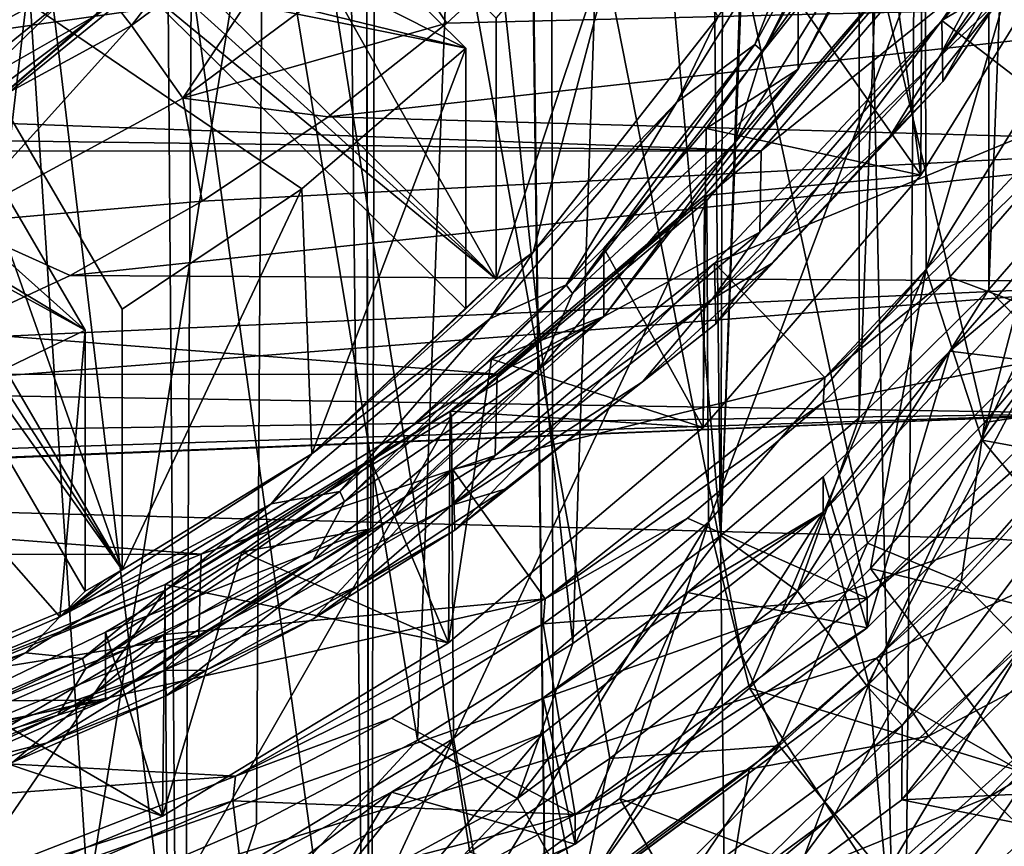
# Model space of a CAD drawing. Header units: metres. Extents: x -104 to 104, y -111 to 38.
# Tile 23 of 256: x 3.88 to 8.5, y -104.53 to -100.64. Entities that reach past the tile are written whole.
import ezdxf

# ---------------------------------------------------------------- set-up
doc = ezdxf.new("R2010")
doc.units = ezdxf.units.M
doc.layers.add('solid_509367_AD153', color=7, linetype='CONTINUOUS')

msp = doc.modelspace()

# ---------------------------------------------------------------- linework, layer by layer
at = {"layer": 'solid_509367_AD153'}
for points in [[(8.716386, -24.495298, 19), (6.283267, -25.228895, 19), (8.022647, -107.077934, 19)], [(8.716386, -24.495298, 19), (8.022647, -107.077934, 19), (8.794428, -106.528038, 19)], [(5.668289, -51.405067, 19), (6.388255, -108.016464, 19), (6.283267, -25.228895, 19)], [(6.283267, -25.228895, 19), (7.22096, -107.574181, 19), (8.022647, -107.077934, 19)], [(6.283267, -25.228895, 19), (6.388255, -108.016464, 19), (7.22096, -107.574181, 19)], [(5.668289, -51.405067, 19), (5.668289, -52.594933, 19), (6.388255, -108.016464, 19)], [(5.668289, -52.594933, 19), (5.421287, -53.759758, 19), (5.52427, -108.405876, 19)], [(5.668289, -52.594933, 19), (5.52427, -108.405876, 19), (6.388255, -108.016464, 19)], [(5.421287, -53.759758, 19), (4.936345, -54.849998, 19), (5.52427, -108.405876, 19)], [(4.936345, -54.849998, 19), (4.234637, -55.815094, 19), (4.639951, -108.737564, 19)], [(4.936345, -54.849998, 19), (4.639951, -108.737564, 19), (5.52427, -108.405876, 19)], [(4.234637, -55.815094, 19), (3.349372, -56.611416, 19), (3.73858, -109.009399, 19)], [(4.234637, -55.815094, 19), (3.73858, -109.009399, 19), (4.639951, -108.737564, 19)], [(4.599751, -105.290176, 15.979551), (3.867101, -105.583389, 15.998736), (0, -66.735802, 16.1)], [(5.311065, -104.946243, 15.960925), (4.599751, -105.290176, 15.979551), (0, -66.735802, 16.1)], [(5.993987, -104.554443, 15.943042), (5.311065, -104.946243, 15.960925), (0, -66.735802, 16.1)], [(6.650473, -104.113983, 15.925851), (5.993987, -104.554443, 15.943042), (0, -66.735802, 16.1)], [(7.272225, -103.630539, 15.90957), (6.650473, -104.113983, 15.925851), (0, -66.735802, 16.1)], [(7.859902, -103.103027, 15.894181), (7.272225, -103.630539, 15.90957), (0, -66.735802, 16.1)], [(8.409364, -102.535957, 15.879793), (7.859902, -103.103027, 15.894181), (0, -66.735802, 16.1)], [(8.915178, -101.935417, 15.866548), (8.409364, -102.535957, 15.879793), (0, -66.735802, 16.1)], [(9.37918, -101.298874, 15.854398), (8.915178, -101.935417, 15.866548), (0, -66.735802, 16.1)], [(9.800214, -100.623199, 15.843372), (9.37918, -101.298874, 15.854398), (0, -66.735802, 16.1)], [(7.459851, -94.904465, 0.141878), (7.820529, -85.815559, -1.135484), (7.171915, -103.066437, 1.288969)], [(7.820529, -85.815559, -1.135484), (7.820529, -102.514053, 1.211337), (7.171915, -103.066437, 1.288969)], [(7.820529, -85.815559, -1.135484), (8.428625, -86.41861, -1.050731), (7.820529, -102.514053, 1.211337)], [(8.428625, -86.41861, -1.050731), (8.428625, -101.911003, 1.126583), (7.820529, -102.514053, 1.211337)], [(8.428625, -86.41861, -1.050731), (8.992067, -87.066673, -0.959652), (8.428625, -101.911003, 1.126583)], [(8.992067, -87.066673, -0.959652), (8.992067, -101.262947, 1.035505), (8.428625, -101.911003, 1.126583)], [(7.192307, -96.236595, 0.329097), (7.459851, -94.904465, 0.141878), (7.171915, -103.066437, 1.288969)], [(6.682822, -97.500206, 0.506685), (7.192307, -96.236595, 0.329097), (7.171915, -103.066437, 1.288969)], [(5.950676, -98.648148, 0.668019), (6.682822, -97.500206, 0.506685), (6.477401, -103.573517, 1.360234)], [(6.682822, -97.500206, 0.506685), (7.171915, -103.066437, 1.288969), (6.477401, -103.573517, 1.360234)], [(5.021025, -99.644234, 0.808009), (5.950676, -98.648148, 0.668019), (5.747686, -104.028175, 1.424133)], [(5.950676, -98.648148, 0.668019), (6.477401, -103.573517, 1.360234), (5.747686, -104.028175, 1.424133)], [(8.130686, -100.306587, -1.219541), (8.954741, -98.974884, -1.4067), (8.134617, -101.818222, -12.014215)], [(8.954741, -98.974884, -1.4067), (8.956588, -100.488289, -12.201125), (8.134617, -101.818222, -12.014215)], [(4.560282, -99.097359, -3.308159), (6.11606, -100.637993, -3.091637), (6.11606, -101.862717, -11.805996)], [(4.560282, -99.097359, -3.308159), (6.11606, -101.862717, -11.805996), (4.560282, -100.322083, -12.022518)], [(3.865632, -99.710266, -3.222021), (4.41886, -99.237404, -3.288477), (5.974639, -100.778038, -3.071955)], [(4.41886, -100.462128, -12.002836), (5.974639, -100.778038, -3.071955), (4.41886, -99.237404, -3.288477)], [(9.092106, -99.365578, 0.768847), (8.208514, -100.648529, 0.949154), (9.745869, -99.729637, 0.820012)], [(8.213385, -100.934738, -1.13126), (8.208514, -100.648529, 0.949154), (9.092106, -99.365578, 0.768847)], [(8.213385, -100.934738, -1.13126), (9.092106, -99.365578, 0.768847), (9.095352, -99.652245, -1.311503)], [(7.33021, -100.761192, -12.566701), (8.016037, -99.503372, -12.743477), (7.367826, -100.794708, -12.561992)], [(7.6703, -99.891754, -12.629739), (8.016037, -99.503372, -12.743477), (7.33021, -100.761192, -12.566701)], [(8.016037, -99.503372, -12.743477), (8.058709, -99.530327, -12.739689), (7.367826, -100.794708, -12.561992)], [(7.966865, -100.041389, -12.608709), (7.367826, -100.794708, -12.561992), (8.058709, -99.530327, -12.739689)], [(9.073689, -99.542465, -0.620052), (8.193835, -100.821884, -0.440241), (8.931146, -99.87735, -1.279866)], [(8.413844, -100.41288, -0.497723), (8.193835, -100.821884, -0.440241), (9.073689, -99.542465, -0.620052)], [(7.534498, -100.876518, -12.348528), (8.24196, -99.58197, -12.530465), (7.534498, -100.556427, -10.070911)], [(7.966865, -100.041389, -12.608709), (8.24196, -99.58197, -12.530465), (7.534498, -100.876518, -12.348528)], [(3.923304, -100.457138, 0.922256), (5.021025, -99.644234, 0.808009), (4.201691, -104.764618, 1.527632)], [(5.021025, -99.644234, 0.808009), (4.991703, -104.423904, 1.479748), (4.201691, -104.764618, 1.527632)], [(5.021025, -99.644234, 0.808009), (5.747686, -104.028175, 1.424133), (4.991703, -104.423904, 1.479748)], [(8.474521, -100.553955, -1.184776), (8.213385, -100.934738, -1.13126), (9.095352, -99.652245, -1.311503)], [(3.865632, -99.710266, -3.222021), (5.974639, -100.778038, -3.071955), (3.261209, -100.117058, -3.16485)], [(3.527871, -101.230347, -12.298801), (4.41886, -100.462128, -12.002836), (3.865632, -99.710266, -3.222021)], [(8.208514, -100.648529, 0.949154), (8.801093, -101.103874, 1.013148), (9.745869, -99.729637, 0.820012)], [(5.106866, -99.761665, 2.348694), (4.214835, -100.425613, 2.414571), (4.404895, -100.672615, 2.806958)], [(5.106866, -99.761665, 2.348694), (4.404895, -100.672615, 2.806958), (5.337528, -99.978897, 2.736883)], [(3.352782, -100.594612, -12.590114), (4.236877, -99.805603, -12.701001), (3.414684, -101.095039, -12.519783)], [(4.236877, -99.805603, -12.701001), (4.349522, -100.335091, -12.626587), (3.414684, -101.095039, -12.519783)], [(6.11606, -101.862717, -11.805996), (6.783165, -99.875755, -3.198763), (6.29044, -101.736298, -12.227695)], [(6.11606, -101.862717, -11.805996), (6.11606, -100.637993, -3.091637), (6.783165, -99.875755, -3.198763)], [(6.783165, -99.875755, -3.198763), (7.157773, -100.63279, -12.382782), (6.29044, -101.736298, -12.227695)], [(6.964487, -101.032326, -12.469442), (7.6703, -99.891754, -12.629739), (7.33021, -100.761192, -12.566701)], [(7.157773, -100.63279, -12.382782), (7.6703, -99.891754, -12.629739), (6.964487, -101.032326, -12.469442)], [(8.193835, -100.821884, -0.440241), (8.474521, -100.553955, -1.184776), (8.931146, -99.87735, -1.279866)], [(8.110395, -101.374344, -8.920887), (7.534498, -100.556427, -10.070911), (7.915264, -99.923637, -10.159844)], [(8.932341, -100.046104, -9.107558), (8.110395, -101.374344, -8.920887), (7.915264, -99.923637, -10.159844)], [(5.337528, -99.978897, 2.736883), (4.404895, -100.672615, 2.806958), (4.645515, -101.013596, 3.084281)], [(5.337528, -99.978897, 2.736883), (4.645515, -101.013596, 3.084281), (5.62919, -100.282219, 3.008908)], [(1.329395, -101.041534, 2.317163), (7.360244, -101.259819, 2.347841), (8.417603, -100.03199, 2.17528)], [(2.617122, -100.6791, 2.266226), (1.329395, -101.041534, 2.317163), (8.417603, -100.03199, 2.17528)], [(3.81245, -100.090721, 2.183535), (2.617122, -100.6791, 2.266226), (8.417603, -100.03199, 2.17528)], [(7.233762, -101.226067, -12.442214), (7.367826, -100.794708, -12.561992), (7.966865, -100.041389, -12.608709)], [(7.233762, -101.226067, -12.442214), (7.966865, -100.041389, -12.608709), (7.534498, -100.876518, -12.348528)], [(8.417603, -100.03199, 2.17528), (7.360244, -101.259819, 2.347841), (8.413844, -100.41288, -0.497723)], [(8.114411, -100.286652, -1.222342), (8.110395, -101.374344, -8.920887), (8.932341, -100.046104, -9.107558)], [(3.261209, -100.117058, -3.16485), (5.974639, -100.778038, -3.071955), (5.204905, -101.438652, -2.979112)], [(3.261209, -100.117058, -3.16485), (5.204905, -101.438652, -2.979112), (4.36131, -102.003944, -2.899665)], [(3.261209, -100.117058, -3.16485), (4.36131, -102.003944, -2.899665), (4.36131, -103.228668, -11.614024)], [(3.261209, -100.117058, -3.16485), (4.36131, -103.228668, -11.614024), (3.261209, -101.341782, -11.87921)], [(5.62919, -100.282219, 3.008908), (5.885397, -100.661743, 3.139374), (6.407306, -100.179527, 3.085404)], [(6.407306, -100.179527, 3.085404), (5.885397, -100.661743, 3.139374), (10.2475, -100.554688, 3.239676)], [(2.430038, -100.531036, -3.106669), (3.088004, -100.21608, -3.150933), (4.188105, -102.102974, -2.885748)], [(3.088004, -100.21608, -3.150933), (3.088004, -101.440804, -11.865292), (4.188105, -102.102974, -2.885748)], [(5.62919, -100.282219, 3.008908), (4.645515, -101.013596, 3.084281), (5.885397, -100.661743, 3.139374)], [(8.114411, -100.286652, -1.222342), (7.106354, -101.49427, -1.052623), (7.095258, -101.470245, -1.055999)], [(8.114411, -100.286652, -1.222342), (7.095258, -101.470245, -1.055999), (8.110395, -101.374344, -8.920887)], [(8.114411, -100.286652, -1.222342), (8.130686, -100.306587, -1.219541), (7.106354, -101.49427, -1.052623)], [(4.094001, -100.296799, 1.945595), (3.171624, -100.784531, 1.486482), (3.145049, -100.813477, 1.988103)], [(4.094001, -100.296799, 1.945595), (3.145049, -100.813477, 1.988103), (3.237427, -100.957275, 2.459206)], [(4.094001, -100.296799, 1.945595), (3.751734, -100.482712, 1.462679), (3.171624, -100.784531, 1.486482)], [(4.094001, -100.296799, 1.945595), (3.237427, -100.957275, 2.459206), (4.214835, -100.425613, 2.414571)], [(4.490128, -100.392654, -12.0126), (4.560282, -100.322083, -12.022518), (6.11606, -101.862717, -11.805996)], [(7.106354, -101.49427, -1.052623), (8.130686, -100.306587, -1.219541), (7.112966, -103.004707, -11.847465)], [(8.130686, -100.306587, -1.219541), (8.134617, -101.818222, -12.014215), (7.112966, -103.004707, -11.847465)], [(4.238503, -100.625748, -12.526584), (3.414684, -101.095039, -12.519783), (4.349522, -100.335091, -12.626587)], [(4.214835, -100.425613, 2.414571), (3.237427, -100.957275, 2.459206), (3.383169, -101.227959, 2.854935)], [(4.214835, -100.425613, 2.414571), (3.383169, -101.227959, 2.854935), (4.404895, -100.672615, 2.806958)], [(4.490128, -100.392654, -12.0126), (6.11606, -101.862717, -11.805996), (4.41886, -100.462128, -12.002836)], [(8.413844, -100.41288, -0.497723), (7.353839, -101.641922, -0.324992), (8.193835, -100.821884, -0.440241)], [(7.360244, -101.259819, 2.347841), (7.353839, -101.641922, -0.324992), (8.413844, -100.41288, -0.497723)], [(3.91321, -100.451668, 0.993792), (2.683724, -101.050987, 1.078022), (3.751734, -100.482712, 1.462679)], [(2.691487, -101.059685, 1.006938), (2.683724, -101.050987, 1.078022), (3.91321, -100.451668, 0.993792)], [(2.691487, -101.059685, 1.006938), (3.91321, -100.451668, 0.993792), (3.923304, -100.457138, 0.922256)], [(2.691487, -101.059685, 1.006938), (3.923304, -100.457138, 0.922256), (3.387078, -105.047249, 1.567353)], [(3.923304, -100.457138, 0.922256), (4.201691, -104.764618, 1.527632), (3.387078, -105.047249, 1.567353)], [(3.527871, -101.230347, -12.298801), (4.490128, -100.448326, -12.408707), (4.41886, -100.462128, -12.002836)], [(4.238503, -100.625748, -12.526584), (4.490128, -100.448326, -12.408707), (3.527871, -101.230347, -12.298801)], [(4.41886, -100.462128, -12.002836), (6.11606, -101.862717, -11.805996), (5.974639, -102.002762, -11.786314)], [(4.41886, -100.462128, -12.002836), (5.974639, -102.002762, -11.786314), (5.974639, -100.778038, -3.071955)], [(8.134617, -101.818222, -12.014215), (8.956588, -100.488289, -12.201125), (8.398005, -102.619484, -11.901606)], [(8.956588, -100.488289, -12.201125), (8.87644, -101.978867, -11.991637), (8.398005, -102.619484, -11.901606)], [(2.430038, -100.531036, -3.106669), (4.188105, -102.102974, -2.885748), (1.73989, -100.769058, -3.073218)], [(5.327833, -101.10125, 3.186399), (9.866952, -101.228981, 3.32438), (10.2475, -100.554688, 3.239676)], [(5.885397, -100.661743, 3.139374), (5.327833, -101.10125, 3.186399), (10.2475, -100.554688, 3.239676)], [(7.534498, -100.876518, -12.348528), (7.534498, -100.556427, -10.070911), (7.102264, -101.155914, -9.986659)], [(8.110395, -101.374344, -8.920887), (7.102264, -101.155914, -9.986659), (7.534498, -100.556427, -10.070911)], [(8.474521, -100.553955, -1.184776), (7.965108, -101.193993, -1.094824), (8.213385, -100.934738, -1.13126)], [(8.193835, -100.821884, -0.440241), (7.965108, -101.193993, -1.094824), (8.474521, -100.553955, -1.184776)], [(4.238503, -100.625748, -12.526584), (3.527871, -101.230347, -12.298801), (3.312006, -101.318596, -12.42921)], [(4.238503, -100.625748, -12.526584), (3.312006, -101.318596, -12.42921), (3.414684, -101.095039, -12.519783)], [(6.29044, -101.736298, -12.227695), (7.157773, -100.63279, -12.382782), (6.964487, -101.032326, -12.469442)], [(8.208514, -100.648529, 0.949154), (7.140871, -101.787727, 1.109258), (8.801093, -101.103874, 1.013148)], [(7.148396, -102.073097, -0.971274), (7.140871, -101.787727, 1.109258), (8.208514, -100.648529, 0.949154)], [(7.148396, -102.073097, -0.971274), (8.208514, -100.648529, 0.949154), (8.213385, -100.934738, -1.13126)], [(4.404895, -100.672615, 2.806958), (3.383169, -101.227959, 2.854935), (3.567953, -101.598984, 3.136486)], [(4.404895, -100.672615, 2.806958), (3.567953, -101.598984, 3.136486), (4.645515, -101.013596, 3.084281)], [(4.645515, -101.013596, 3.084281), (5.327833, -101.10125, 3.186399), (5.885397, -100.661743, 3.139374)], [(1.73989, -100.769058, -3.073218), (4.188105, -102.102974, -2.885748), (3.27194, -102.543793, -2.823795)], [(5.204905, -101.438652, -2.979112), (5.974639, -100.778038, -3.071955), (5.251519, -102.68338, -12.09459)], [(5.974639, -100.778038, -3.071955), (5.974639, -102.002762, -11.786314), (5.251519, -102.68338, -12.09459)], [(6.444638, -101.890526, -12.407985), (7.33021, -100.761192, -12.566701), (6.475036, -101.930893, -12.402311)], [(6.964487, -101.032326, -12.469442), (7.33021, -100.761192, -12.566701), (6.444638, -101.890526, -12.407985)], [(7.33021, -100.761192, -12.566701), (7.367826, -100.794708, -12.561992), (6.475036, -101.930893, -12.402311)], [(7.233762, -101.226067, -12.442214), (6.475036, -101.930893, -12.402311), (7.367826, -100.794708, -12.561992)], [(8.193835, -100.821884, -0.440241), (7.131408, -101.957512, -0.280639), (7.965108, -101.193993, -1.094824)], [(7.353839, -101.641922, -0.324992), (7.131408, -101.957512, -0.280639), (8.193835, -100.821884, -0.440241)], [(7.534498, -100.876518, -12.348528), (7.102264, -101.155914, -9.986659), (6.621515, -101.71801, -9.907661)], [(6.621515, -102.038109, -12.185278), (7.534498, -100.876518, -12.348528), (6.621515, -101.71801, -9.907661)], [(7.233762, -101.226067, -12.442214), (7.534498, -100.876518, -12.348528), (6.621515, -102.038109, -12.185278)], [(7.406871, -101.791862, -1.010799), (7.148396, -102.073097, -0.971274), (8.213385, -100.934738, -1.13126)], [(7.965108, -101.193993, -1.094824), (7.406871, -101.791862, -1.010799), (8.213385, -100.934738, -1.13126)], [(4.645515, -101.013596, 3.084281), (3.567953, -101.598984, 3.136486), (4.736092, -101.497589, 3.226454)], [(4.645515, -101.013596, 3.084281), (4.736092, -101.497589, 3.226454), (5.327833, -101.10125, 3.186399)], [(1.329395, -101.041534, 2.317163), (0, -101.16333, 2.33428), (7.360244, -101.259819, 2.347841)], [(6.087184, -102.049522, -12.326485), (6.964487, -101.032326, -12.469442), (6.444638, -101.890526, -12.407985)], [(6.29044, -101.736298, -12.227695), (6.964487, -101.032326, -12.469442), (6.087184, -102.049522, -12.326485)], [(5.327833, -101.10125, 3.186399), (4.736092, -101.497589, 3.226454), (9.866952, -101.228981, 3.32438)], [(7.140871, -101.787727, 1.109258), (7.659605, -102.324272, 1.184664), (8.801093, -101.103874, 1.013148)], [(8.795604, -101.222145, 0.221908), (8.801093, -101.103874, 1.013148), (7.659605, -102.324272, 1.184664)], [(0, -101.16333, 2.33428), (-7.353456, -101.26651, 2.348781), (7.360244, -101.259819, 2.347841)], [(7.088746, -102.558899, -8.754408), (6.621515, -101.71801, -9.907661), (7.102264, -101.155914, -9.986659)], [(8.110395, -101.374344, -8.920887), (7.088746, -102.558899, -8.754408), (7.102264, -101.155914, -9.986659)], [(7.131408, -101.957512, -0.280639), (7.406871, -101.791862, -1.010799), (7.965108, -101.193993, -1.094824)], [(4.117116, -101.845642, 3.259001), (9.44223, -101.875832, 3.404057), (9.866952, -101.228981, 3.32438)], [(4.736092, -101.497589, 3.226454), (4.117116, -101.845642, 3.259001), (9.866952, -101.228981, 3.32438)], [(6.32254, -102.282585, -12.29373), (6.475036, -101.930893, -12.402311), (7.233762, -101.226067, -12.442214)], [(6.32254, -102.282585, -12.29373), (7.233762, -101.226067, -12.442214), (6.621515, -102.038109, -12.185278)], [(8.246834, -101.853622, 0.310657), (8.795604, -101.222145, 0.221908), (7.659605, -102.324272, 1.184664)], [(9.068995, -102.162376, -0.403321), (8.795604, -101.222145, 0.221908), (8.246834, -101.853622, 0.310657)], [(7.360244, -101.259819, 2.347841), (-7.353456, -101.26651, 2.348781), (6.121272, -102.309647, 2.495384)], [(6.121272, -102.309647, 2.495384), (-7.353456, -101.26651, 2.348781), (-6.111816, -102.316422, 2.496337)], [(7.360244, -101.259819, 2.347841), (6.121272, -102.309647, 2.495384), (7.353839, -101.641922, -0.324992)], [(8.690789, -102.179489, -2.874994), (8.428625, -101.911003, 1.126583), (8.992067, -101.262947, 1.035505)], [(3.175, -101.391968, -11.872156), (3.261209, -101.341782, -11.87921), (4.36131, -103.228668, -11.614024)], [(3.088004, -101.440804, -11.865292), (3.175, -101.391968, -11.872156), (4.36131, -103.228668, -11.614024)], [(7.095258, -101.470245, -1.055999), (7.088746, -102.558899, -8.754408), (8.110395, -101.374344, -8.920887)], [(3.088004, -101.440804, -11.865292), (4.188105, -103.32769, -11.600107), (4.188105, -102.102974, -2.885748)], [(3.088004, -101.440804, -11.865292), (4.36131, -103.228668, -11.614024), (4.188105, -103.32769, -11.600107)], [(4.36131, -103.228668, -11.614024), (5.204905, -101.438652, -2.979112), (5.251519, -102.68338, -12.09459)], [(4.36131, -103.228668, -11.614024), (4.36131, -102.003944, -2.899665), (5.204905, -101.438652, -2.979112)], [(7.095258, -101.470245, -1.055999), (5.906999, -102.508629, -0.910064), (5.901015, -102.482292, -0.913765)], [(7.095258, -101.470245, -1.055999), (5.901015, -102.482292, -0.913765), (7.088746, -102.558899, -8.754408)], [(7.095258, -101.470245, -1.055999), (7.106354, -101.49427, -1.052623), (5.906999, -102.508629, -0.910064)], [(3.567953, -101.598984, 3.136486), (4.117116, -101.845642, 3.259001), (4.736092, -101.497589, 3.226454)], [(5.906999, -102.508629, -0.910064), (7.106354, -101.49427, -1.052623), (5.915786, -104.019257, -11.70488)], [(7.106354, -101.49427, -1.052623), (7.112966, -103.004707, -11.847465), (5.915786, -104.019257, -11.70488)], [(8.246834, -102.201553, -2.165014), (8.795604, -101.570076, -2.253762), (9.068995, -102.301552, -1.393589)], [(8.796303, -101.736115, -3.44222), (8.795604, -101.570076, -2.253762), (8.246834, -102.201553, -2.165014)], [(3.567953, -101.598984, 3.136486), (3.470204, -102.146095, 3.284121), (4.117116, -101.845642, 3.259001)], [(7.353839, -101.641922, -0.324992), (6.112715, -102.691612, -0.177468), (7.131408, -101.957512, -0.280639)], [(6.121272, -102.309647, 2.495384), (6.112715, -102.691612, -0.177468), (7.353839, -101.641922, -0.324992)], [(6.621515, -102.038109, -12.185278), (6.621515, -101.71801, -9.907661), (6.095534, -102.238869, -9.834458)], [(7.088746, -102.558899, -8.754408), (6.095534, -102.238869, -9.834458), (6.621515, -101.71801, -9.907661)], [(5.251519, -102.68338, -12.09459), (6.29044, -101.736298, -12.227695), (6.087184, -102.049522, -12.326485)], [(6.11606, -101.862717, -11.805996), (6.29044, -101.736298, -12.227695), (5.251519, -102.68338, -12.09459)], [(7.652043, -102.957474, -3.270569), (8.796303, -101.736115, -3.44222), (8.246834, -102.201553, -2.165014)], [(7.865705, -103.765434, -3.157018), (8.796303, -101.736115, -3.44222), (7.652043, -102.957474, -3.270569)], [(7.865705, -103.765434, -3.157018), (9.073673, -102.567505, -3.325376), (8.796303, -101.736115, -3.44222)], [(7.140871, -101.787727, 1.109258), (5.913343, -102.756813, 1.245454), (7.659605, -102.324272, 1.184664)], [(5.923168, -103.042465, -0.835038), (5.913343, -102.756813, 1.245454), (7.140871, -101.787727, 1.109258)], [(5.923168, -103.042465, -0.835038), (7.140871, -101.787727, 1.109258), (7.148396, -102.073097, -0.971274)], [(7.406871, -101.791862, -1.010799), (6.803131, -102.344666, -0.933108), (7.148396, -102.073097, -0.971274)], [(7.131408, -101.957512, -0.280639), (6.803131, -102.344666, -0.933108), (7.406871, -101.791862, -1.010799)], [(4.117116, -101.845642, 3.259001), (3.470204, -102.146095, 3.284121), (9.44223, -101.875832, 3.404057)], [(7.112966, -103.004707, -11.847465), (8.134617, -101.818222, -12.014215), (7.305166, -103.783745, -11.737979)], [(8.134617, -101.818222, -12.014215), (7.874108, -103.221298, -11.817025), (7.305166, -103.783745, -11.737979)], [(7.651943, -102.442726, 0.393449), (8.246834, -101.853622, 0.310657), (7.659605, -102.324272, 1.184664)], [(9.068995, -102.162376, -0.403321), (8.246834, -101.853622, 0.310657), (7.651943, -102.442726, 0.393449)], [(8.134617, -101.818222, -12.014215), (8.398005, -102.619484, -11.901606), (7.874108, -103.221298, -11.817025)], [(2.803637, -102.394745, 3.301439), (8.97316, -102.494133, 3.47855), (9.44223, -101.875832, 3.404057)], [(3.470204, -102.146095, 3.284121), (2.803637, -102.394745, 3.301439), (9.44223, -101.875832, 3.404057)], [(6.045763, -101.933151, -11.796098), (6.11606, -101.862717, -11.805996), (5.251519, -102.68338, -12.09459)], [(5.382752, -102.860863, -12.271612), (6.444638, -101.890526, -12.407985), (5.404444, -102.90686, -12.265148)], [(6.087184, -102.049522, -12.326485), (6.444638, -101.890526, -12.407985), (5.382752, -102.860863, -12.271612)], [(6.444638, -101.890526, -12.407985), (6.475036, -101.930893, -12.402311), (5.404444, -102.90686, -12.265148)], [(5.974639, -102.002762, -11.786314), (6.11606, -101.862717, -11.805996), (6.045763, -101.933151, -11.796098)], [(5.974639, -102.002762, -11.786314), (6.045763, -101.933151, -11.796098), (5.251519, -102.68338, -12.09459)], [(6.32254, -102.282585, -12.29373), (5.404444, -102.90686, -12.265148), (6.475036, -101.930893, -12.402311)], [(8.690789, -102.179489, -2.874994), (7.530428, -103.328445, -2.713519), (8.428625, -101.911003, 1.126583)], [(7.530428, -103.328445, -2.713519), (7.820529, -102.514053, 1.211337), (8.428625, -101.911003, 1.126583)], [(9.074044, -102.43396, 15.813877), (8.409364, -102.535957, 15.879793), (8.915178, -101.935417, 15.866548)], [(7.131408, -101.957512, -0.280639), (5.909121, -102.924568, -0.144729), (6.803131, -102.344666, -0.933108)], [(6.112715, -102.691612, -0.177468), (5.909121, -102.924568, -0.144729), (7.131408, -101.957512, -0.280639)], [(8.398005, -102.619484, -11.901606), (8.87644, -101.978867, -11.991637), (9.706403, -102.860855, -11.138903)], [(6.621515, -102.038109, -12.185278), (6.095534, -102.238869, -9.834458), (5.527915, -102.714943, -9.767551)], [(5.527915, -103.035042, -12.045168), (6.621515, -102.038109, -12.185278), (5.527915, -102.714943, -9.767551)], [(6.32254, -102.282585, -12.29373), (6.621515, -102.038109, -12.185278), (5.527915, -103.035042, -12.045168)], [(5.059996, -102.918282, -12.204388), (6.087184, -102.049522, -12.326485), (5.382752, -102.860863, -12.271612)], [(5.251519, -102.68338, -12.09459), (6.087184, -102.049522, -12.326485), (5.059996, -102.918282, -12.204388)], [(6.803131, -102.344666, -0.933108), (5.923168, -103.042465, -0.835038), (7.148396, -102.073097, -0.971274)], [(3.27194, -102.543793, -2.823795), (4.188105, -102.102974, -2.885748), (4.06935, -103.448212, -11.9871)], [(4.188105, -102.102974, -2.885748), (4.188105, -103.32769, -11.600107), (4.06935, -103.448212, -11.9871)], [(8.690789, -102.179489, -2.874994), (7.85606, -103.773438, -3.155893), (7.530428, -103.328445, -2.713519)], [(7.858329, -103.361267, -0.234829), (9.068995, -102.162376, -0.403321), (7.651943, -102.442726, 0.393449)], [(8.690789, -102.179489, -2.874994), (9.069867, -102.571564, -3.324805), (7.85606, -103.773438, -3.155893)], [(9.068995, -102.301552, -1.393589), (9.068995, -102.162376, -0.403321), (7.858329, -103.361267, -0.234829)], [(7.651943, -102.790657, -2.082221), (8.246834, -102.201553, -2.165014), (7.858329, -103.500435, -1.225097)], [(7.652043, -102.957474, -3.270569), (8.246834, -102.201553, -2.165014), (7.651943, -102.790657, -2.082221)], [(8.246834, -102.201553, -2.165014), (9.068995, -102.301552, -1.393589), (7.858329, -103.500435, -1.225097)], [(5.892547, -103.57061, -8.612222), (5.527915, -102.714943, -9.767551), (6.095534, -102.238869, -9.834458)], [(7.088746, -102.558899, -8.754408), (5.892547, -103.57061, -8.612222), (6.095534, -102.238869, -9.834458)], [(6.121272, -102.309647, 2.495384), (-6.111816, -102.316422, 2.496337), (4.732626, -103.154572, 2.614131)], [(4.732626, -103.154572, 2.614131), (-6.111816, -102.316422, 2.496337), (-4.722789, -103.159538, 2.614829)], [(6.121272, -102.309647, 2.495384), (4.732626, -103.154572, 2.614131), (6.112715, -102.691612, -0.177468)], [(5.255636, -103.184937, -12.166912), (5.404444, -102.90686, -12.265148), (6.32254, -102.282585, -12.29373)], [(5.255636, -103.184937, -12.166912), (6.32254, -102.282585, -12.29373), (5.527915, -103.035042, -12.045168)], [(7.858329, -103.500435, -1.225097), (9.068995, -102.301552, -1.393589), (7.858329, -103.361267, -0.234829)], [(5.909121, -102.924568, -0.144729), (6.156797, -102.849121, -0.862211), (6.803131, -102.344666, -0.933108)], [(5.913343, -102.756813, 1.245454), (6.346133, -103.36351, 1.330719), (7.659605, -102.324272, 1.184664)], [(6.803131, -102.344666, -0.933108), (6.156797, -102.849121, -0.862211), (5.923168, -103.042465, -0.835038)], [(7.651943, -102.442726, 0.393449), (7.659605, -102.324272, 1.184664), (6.346133, -103.36351, 1.330719)], [(2.803637, -102.394745, 3.301439), (2.115903, -102.59201, 3.310977), (8.97316, -102.494133, 3.47855)], [(7.01426, -102.986153, 0.469823), (7.651943, -102.442726, 0.393449), (6.346133, -103.36351, 1.330719)], [(7.858329, -103.361267, -0.234829), (7.651943, -102.442726, 0.393449), (7.01426, -102.986153, 0.469823)], [(9.074044, -102.43396, 15.813877), (8.299452, -103.284355, 15.834161), (8.409364, -102.535957, 15.879793)], [(8.591637, -103.577934, 15.683142), (8.299452, -103.284355, 15.834161), (9.074044, -102.43396, 15.813877)], [(8.459494, -103.08284, 3.547704), (8.97316, -102.494133, 3.47855), (0.000028, -102.856911, 3.292254)], [(0.713682, -102.823204, 3.30639), (0.000028, -102.856911, 3.292254), (8.97316, -102.494133, 3.47855)], [(1.418266, -102.735092, 3.312639), (0.713682, -102.823204, 3.30639), (8.97316, -102.494133, 3.47855)], [(2.115903, -102.59201, 3.310977), (1.418266, -102.735092, 3.312639), (8.97316, -102.494133, 3.47855)], [(5.901015, -102.482292, -0.913765), (5.906999, -102.508629, -0.910064), (4.562208, -103.324669, -0.795378)], [(5.901015, -102.482292, -0.913765), (4.562208, -103.324669, -0.795378), (4.562429, -103.29686, -0.799285)], [(5.901015, -102.482292, -0.913765), (4.562429, -103.29686, -0.799285), (5.892547, -103.57061, -8.612222)], [(5.901015, -102.482292, -0.913765), (5.892547, -103.57061, -8.612222), (7.088746, -102.558899, -8.754408)], [(9.007589, -103.128769, 3.61929), (8.97316, -102.494133, 3.47855), (8.459494, -103.08284, 3.547704)], [(3.27194, -102.543793, -2.823795), (4.06935, -103.448212, -11.9871), (2.776181, -104.009933, -11.908155)], [(4.562208, -103.324669, -0.795378), (5.906999, -102.508629, -0.910064), (4.573861, -104.835861, -11.590113)], [(5.906999, -102.508629, -0.910064), (5.915786, -104.019257, -11.70488), (4.573861, -104.835861, -11.590113)], [(7.530428, -103.328445, -2.713519), (7.171915, -103.066437, 1.288969), (7.820529, -102.514053, 1.211337)], [(8.299452, -103.284355, 15.834161), (7.859902, -103.103027, 15.894181), (8.409364, -102.535957, 15.879793)], [(7.85606, -103.773438, -3.155893), (9.069867, -102.571564, -3.324805), (8.022882, -103.958168, -3.129931)], [(8.585377, -104.176018, -10.954068), (9.073673, -102.567505, -3.325376), (7.865705, -103.765434, -3.157018)], [(9.069867, -102.571564, -3.324805), (9.257636, -102.733948, -3.301983), (8.022882, -103.958168, -3.129931)], [(7.874108, -103.221298, -11.817025), (8.398005, -102.619484, -11.901606), (9.169965, -103.538559, -11.043657)], [(8.398005, -102.619484, -11.901606), (9.706403, -102.860855, -11.138903), (9.169965, -103.538559, -11.043657)], [(4.06935, -103.448212, -11.9871), (5.251519, -102.68338, -12.09459), (5.059996, -102.918282, -12.204388)], [(4.36131, -103.228668, -11.614024), (5.251519, -102.68338, -12.09459), (4.06935, -103.448212, -11.9871)], [(6.112715, -102.691612, -0.177468), (4.72109, -103.536064, -0.058788), (5.909121, -102.924568, -0.144729)], [(4.732626, -103.154572, 2.614131), (4.72109, -103.536064, -0.058788), (6.112715, -102.691612, -0.177468)], [(5.527915, -103.035042, -12.045168), (5.527915, -102.714943, -9.767551), (4.922534, -103.142967, -9.707397)], [(5.892547, -103.57061, -8.612222), (4.922534, -103.142967, -9.707397), (5.527915, -102.714943, -9.767551)], [(9.257636, -102.733948, -3.301983), (9.259171, -103.081192, -5.777751), (8.020223, -104.308083, -5.605322)], [(9.257636, -102.733948, -3.301983), (8.020223, -104.308083, -5.605322), (8.022882, -103.958168, -3.129931)], [(5.913343, -102.756813, 1.245454), (4.557425, -103.53215, 1.354421), (6.346133, -103.36351, 1.330719)], [(4.567114, -103.819801, -0.725791), (4.557425, -103.53215, 1.354421), (5.913343, -102.756813, 1.245454)], [(4.567114, -103.819801, -0.725791), (5.913343, -102.756813, 1.245454), (5.260434, -103.455856, -0.77694)], [(5.260434, -103.455856, -0.77694), (5.913343, -102.756813, 1.245454), (5.923168, -103.042465, -0.835038)], [(7.01426, -103.334084, -2.005847), (7.651943, -102.790657, -2.082221), (7.858329, -103.500435, -1.225097)], [(7.652043, -102.957474, -3.270569), (7.651943, -102.790657, -2.082221), (7.01426, -103.334084, -2.005847)], [(8.459494, -103.08284, 3.547704), (0.000028, -102.856911, 3.292254), (0, -106.071106, 3.743982)], [(4.175283, -103.644485, -12.161482), (5.382752, -102.860863, -12.271612), (4.189638, -103.693092, -12.15465)], [(5.059996, -102.918282, -12.204388), (5.382752, -102.860863, -12.271612), (4.175283, -103.644485, -12.161482)], [(5.382752, -102.860863, -12.271612), (5.404444, -102.90686, -12.265148), (4.189638, -103.693092, -12.15465)], [(6.156797, -102.849121, -0.862211), (5.473546, -103.3013, -0.798661), (5.923168, -103.042465, -0.835038)], [(5.909121, -102.924568, -0.144729), (5.473546, -103.3013, -0.798661), (6.156797, -102.849121, -0.862211)], [(3.908213, -103.617226, -12.106158), (5.059996, -102.918282, -12.204388), (4.175283, -103.644485, -12.161482)], [(4.06935, -103.448212, -11.9871), (5.059996, -102.918282, -12.204388), (3.908213, -103.617226, -12.106158)], [(5.255636, -103.184937, -12.166912), (4.189638, -103.693092, -12.15465), (5.404444, -102.90686, -12.265148)], [(5.909121, -102.924568, -0.144729), (4.55629, -103.700058, -0.03574), (5.473546, -103.3013, -0.798661)], [(4.72109, -103.536064, -0.058788), (4.55629, -103.700058, -0.03574), (5.909121, -102.924568, -0.144729)], [(6.336141, -103.996513, -3.124542), (7.652043, -102.957474, -3.270569), (6.337351, -103.828804, -1.936318)], [(6.496768, -104.782043, -3.014143), (7.652043, -102.957474, -3.270569), (6.336141, -103.996513, -3.124542)], [(7.652043, -102.957474, -3.270569), (7.01426, -103.334084, -2.005847), (6.337351, -103.828804, -1.936318)], [(6.496768, -104.782043, -3.014143), (7.865705, -103.765434, -3.157018), (7.652043, -102.957474, -3.270569)], [(5.915786, -104.019257, -11.70488), (7.112966, -103.004707, -11.847465), (6.05002, -104.77346, -11.598884)], [(7.112966, -103.004707, -11.847465), (6.69696, -104.301247, -11.665248), (6.05002, -104.77346, -11.598884)], [(6.337351, -103.480873, 0.539352), (7.01426, -102.986153, 0.469823), (6.346133, -103.36351, 1.330719)], [(7.858329, -103.361267, -0.234829), (7.01426, -102.986153, 0.469823), (6.337351, -103.480873, 0.539352)], [(7.112966, -103.004707, -11.847465), (7.305166, -103.783745, -11.737979), (6.69696, -104.301247, -11.665248)], [(5.527915, -103.035042, -12.045168), (4.922534, -103.142967, -9.707397), (4.283526, -103.520027, -9.654404)], [(4.283526, -103.840126, -11.93202), (5.527915, -103.035042, -12.045168), (4.283526, -103.520027, -9.654404)], [(5.255636, -103.184937, -12.166912), (5.527915, -103.035042, -12.045168), (4.283526, -103.840126, -11.93202)], [(5.473546, -103.3013, -0.798661), (5.260434, -103.455856, -0.77694), (5.923168, -103.042465, -0.835038)], [(7.901304, -103.642365, 3.61158), (8.459494, -103.08284, 3.547704), (0, -106.071106, 3.743982)], [(7.530428, -103.328445, -2.713519), (6.216763, -104.302155, -2.576673), (7.171915, -103.066437, 1.288969)], [(6.216763, -104.302155, -2.576673), (6.477401, -103.573517, 1.360234), (7.171915, -103.066437, 1.288969)], [(7.445006, -104.054451, 15.856535), (7.272225, -103.630539, 15.90957), (7.859902, -103.103027, 15.894181)], [(8.299452, -103.284355, 15.834161), (7.445006, -104.054451, 15.856535), (7.859902, -103.103027, 15.894181)], [(9.007589, -103.128769, 3.61929), (8.459494, -103.08284, 3.547704), (7.901304, -103.642365, 3.61158)], [(8.020223, -104.308083, -5.605322), (9.259171, -103.081192, -5.777751), (11.420234, -104.1437, -5.628425)], [(4.551255, -104.384552, -8.497829), (4.283526, -103.520027, -9.654404), (4.922534, -103.142967, -9.707397)], [(5.892547, -103.57061, -8.612222), (4.551255, -104.384552, -8.497829), (4.922534, -103.142967, -9.707397)], [(8.146698, -104.009048, 3.720241), (9.007589, -103.128769, 3.61929), (7.901304, -103.642365, 3.61158)], [(9.321775, -103.383141, 3.81292), (9.007589, -103.128769, 3.61929), (8.146698, -104.009048, 3.720241)], [(4.732626, -103.154572, 2.614131), (-4.722789, -103.159538, 2.614829), (3.222838, -103.775635, 2.701416)], [(4.732626, -103.154572, 2.614131), (3.222838, -103.775635, 2.701416), (4.72109, -103.536064, -0.058788)], [(4.05932, -103.910904, -12.064884), (4.189638, -103.693092, -12.15465), (5.255636, -103.184937, -12.166912)], [(4.05932, -103.910904, -12.064884), (5.255636, -103.184937, -12.166912), (4.283526, -103.840126, -11.93202)], [(4.275, -103.278679, -11.606996), (4.36131, -103.228668, -11.614024), (4.06935, -103.448212, -11.9871)], [(4.275, -103.278679, -11.606996), (4.188105, -103.32769, -11.600107), (4.36131, -103.228668, -11.614024)], [(7.305166, -103.783745, -11.737979), (7.874108, -103.221298, -11.817025), (8.585377, -104.176018, -10.954068)], [(7.874108, -103.221298, -11.817025), (9.169965, -103.538559, -11.043657), (8.585377, -104.176018, -10.954068)], [(4.275, -103.278679, -11.606996), (4.06935, -103.448212, -11.9871), (4.188105, -103.32769, -11.600107)], [(7.707182, -104.375488, 15.706302), (7.445006, -104.054451, 15.856535), (8.299452, -103.284355, 15.834161)], [(8.591637, -103.577934, 15.683142), (7.707182, -104.375488, 15.706302), (8.299452, -103.284355, 15.834161)], [(3.105163, -103.922279, -0.711389), (4.562208, -103.324669, -0.795378), (3.114546, -105.436226, -11.505738)], [(3.106768, -103.895714, -0.715123), (4.562208, -103.324669, -0.795378), (3.105163, -103.922279, -0.711389)], [(4.562429, -103.29686, -0.799285), (4.562208, -103.324669, -0.795378), (3.106768, -103.895714, -0.715123)], [(4.562429, -103.29686, -0.799285), (3.106768, -103.895714, -0.715123), (4.551255, -104.384552, -8.497829)], [(4.562208, -103.324669, -0.795378), (4.573861, -104.835861, -11.590113), (3.114546, -105.436226, -11.505738)], [(4.562429, -103.29686, -0.799285), (4.551255, -104.384552, -8.497829), (5.892547, -103.57061, -8.612222)], [(4.55629, -103.700058, -0.03574), (4.755137, -103.699661, -0.742675), (5.473546, -103.3013, -0.798661)], [(5.473546, -103.3013, -0.798661), (4.755137, -103.699661, -0.742675), (5.260434, -103.455856, -0.77694)], [(7.530428, -103.328445, -2.713519), (6.487115, -104.787422, -3.013386), (6.216763, -104.302155, -2.576673)], [(6.337351, -103.828804, -1.936318), (7.01426, -103.334084, -2.005847), (6.48769, -104.516495, -1.082299)], [(7.530428, -103.328445, -2.713519), (7.85606, -103.773438, -3.155893), (6.487115, -104.787422, -3.013386)], [(7.01426, -103.334084, -2.005847), (7.858329, -103.500435, -1.225097), (6.48769, -104.516495, -1.082299)], [(3.096566, -104.100166, 1.43425), (4.89323, -104.19635, 1.447767), (6.346133, -103.36351, 1.330719)], [(4.557425, -103.53215, 1.354421), (3.096566, -104.100166, 1.43425), (6.346133, -103.36351, 1.330719)], [(6.337351, -103.480873, 0.539352), (6.346133, -103.36351, 1.330719), (4.89323, -104.19635, 1.447767)], [(6.48769, -104.377327, -0.092031), (7.858329, -103.361267, -0.234829), (6.337351, -103.480873, 0.539352)], [(7.858329, -103.500435, -1.225097), (7.858329, -103.361267, -0.234829), (6.48769, -104.377327, -0.092031)], [(8.430407, -104.294586, 3.917445), (9.321775, -103.383141, 3.81292), (8.146698, -104.009048, 3.720241)], [(9.600814, -103.596581, 4.09129), (9.321775, -103.383141, 3.81292), (8.430407, -104.294586, 3.917445)], [(2.776181, -104.009933, -11.908155), (4.06935, -103.448212, -11.9871), (3.908213, -103.617226, -12.106158)], [(4.755137, -103.699661, -0.742675), (4.567114, -103.819801, -0.725791), (5.260434, -103.455856, -0.77694)], [(4.283526, -103.840126, -11.93202), (4.283526, -103.520027, -9.654404), (3.615259, -103.843544, -9.608936)], [(4.551255, -104.384552, -8.497829), (3.615259, -103.843544, -9.608936), (4.283526, -103.520027, -9.654404)], [(5.625, -103.924118, 0.601646), (6.337351, -103.480873, 0.539352), (4.89323, -104.19635, 1.447767)], [(6.48769, -104.377327, -0.092031), (6.337351, -103.480873, 0.539352), (5.625, -103.924118, 0.601646)], [(6.48769, -104.516495, -1.082299), (7.858329, -103.500435, -1.225097), (6.48769, -104.377327, -0.092031)], [(3.1037, -104.390244, -0.64562), (3.096566, -104.100166, 1.43425), (4.557425, -103.53215, 1.354421)], [(3.1037, -104.390244, -0.64562), (4.557425, -103.53215, 1.354421), (3.847483, -104.131508, -0.681983)], [(4.72109, -103.536064, -0.058788), (3.213303, -104.154488, 0.028126), (4.55629, -103.700058, -0.03574)], [(3.222838, -103.775635, 2.701416), (3.213303, -104.154488, 0.028126), (4.72109, -103.536064, -0.058788)], [(3.847483, -104.131508, -0.681983), (4.557425, -103.53215, 1.354421), (4.567114, -103.819801, -0.725791)], [(6.216763, -104.302155, -2.576673), (5.747686, -104.028175, 1.424133), (6.477401, -103.573517, 1.360234)], [(7.941633, -104.663681, 15.468904), (7.707182, -104.375488, 15.706302), (8.591637, -103.577934, 15.683142)], [(8.852907, -103.841415, 15.445041), (7.941633, -104.663681, 15.468904), (8.591637, -103.577934, 15.683142)], [(8.682108, -104.53598, 4.199021), (9.600814, -103.596581, 4.09129), (8.430407, -104.294586, 3.917445)], [(7.303715, -104.163223, 3.66898), (7.901304, -103.642365, 3.61158), (0, -106.071106, 3.743982)], [(2.660197, -104.129143, -12.034213), (3.908213, -103.617226, -12.106158), (2.850169, -104.221947, -12.080324)], [(2.776181, -104.009933, -11.908155), (3.908213, -103.617226, -12.106158), (2.660197, -104.129143, -12.034213)], [(3.908213, -103.617226, -12.106158), (4.175283, -103.644485, -12.161482), (2.850169, -104.221947, -12.080324)], [(2.850169, -104.221947, -12.080324), (4.175283, -103.644485, -12.161482), (2.859429, -104.271164, -12.073408)], [(4.175283, -103.644485, -12.161482), (4.189638, -103.693092, -12.15465), (2.859429, -104.271164, -12.073408)], [(7.445006, -104.054451, 15.856535), (6.650473, -104.113983, 15.925851), (7.272225, -103.630539, 15.90957)], [(8.146698, -104.009048, 3.720241), (7.901304, -103.642365, 3.61158), (7.303715, -104.163223, 3.66898)], [(4.05932, -103.910904, -12.064884), (2.859429, -104.271164, -12.073408), (4.189638, -103.693092, -12.15465)], [(4.55629, -103.700058, -0.03574), (3.096318, -104.269173, 0.044243), (4.009028, -104.040298, -0.694802)], [(3.213303, -104.154488, 0.028126), (3.096318, -104.269173, 0.044243), (4.55629, -103.700058, -0.03574)], [(4.755137, -103.699661, -0.742675), (4.009028, -104.040298, -0.694802), (4.567114, -103.819801, -0.725791)], [(4.55629, -103.700058, -0.03574), (4.009028, -104.040298, -0.694802), (4.755137, -103.699661, -0.742675)], [(6.487115, -104.787422, -3.013386), (7.85606, -103.773438, -3.155893), (6.620861, -104.996437, -2.984012)], [(7.284265, -105.317032, -10.793709), (7.865705, -103.765434, -3.157018), (6.496768, -104.782043, -3.014143)], [(7.85606, -103.773438, -3.155893), (8.022882, -103.958168, -3.129931), (6.620861, -104.996437, -2.984012)], [(6.69696, -104.301247, -11.665248), (7.305166, -103.783745, -11.737979), (7.955708, -104.769882, -10.870605)], [(7.284265, -105.317032, -10.793709), (7.955708, -104.769882, -10.870605), (7.865705, -103.765434, -3.157018)], [(7.305166, -103.783745, -11.737979), (8.585377, -104.176018, -10.954068), (7.955708, -104.769882, -10.870605)], [(7.955708, -104.769882, -10.870605), (8.585377, -104.176018, -10.954068), (7.865705, -103.765434, -3.157018)], [(4.283526, -103.840126, -11.93202), (3.615259, -103.843544, -9.608936), (2.922295, -104.111313, -9.571304)], [(2.922295, -104.431404, -11.848922), (4.283526, -103.840126, -11.93202), (2.922295, -104.111313, -9.571304)], [(4.05932, -103.910904, -12.064884), (4.283526, -103.840126, -11.93202), (2.922295, -104.431404, -11.848922)], [(4.551255, -104.384552, -8.497829), (3.097895, -104.980698, -8.414047), (3.615259, -103.843544, -9.608936)], [(4.009028, -104.040298, -0.694802), (3.847483, -104.131508, -0.681983), (4.567114, -103.819801, -0.725791)], [(5.625, -104.272049, -1.874025), (6.337351, -103.828804, -1.936318), (6.48769, -104.516495, -1.082299)], [(6.336141, -103.996513, -3.124542), (6.337351, -103.828804, -1.936318), (5.625, -104.272049, -1.874025)], [(8.137169, -104.904854, 15.15587), (7.941633, -104.663681, 15.468904), (8.852907, -103.841415, 15.445041)], [(9.070735, -104.061821, 15.131424), (8.137169, -104.904854, 15.15587), (8.852907, -103.841415, 15.445041)], [(2.763051, -104.442612, -11.990157), (2.859429, -104.271164, -12.073408), (4.05932, -103.910904, -12.064884)], [(2.763051, -104.442612, -11.990157), (4.05932, -103.910904, -12.064884), (2.922295, -104.431404, -11.848922)], [(3.106768, -103.895714, -0.715123), (3.097895, -104.980698, -8.414047), (4.551255, -104.384552, -8.497829)], [(4.881192, -104.313408, 0.656357), (5.625, -103.924118, 0.601646), (4.89323, -104.19635, 1.447767)], [(6.48769, -104.377327, -0.092031), (5.625, -103.924118, 0.601646), (4.881192, -104.313408, 0.656357)], [(8.022882, -103.958168, -3.129931), (6.622904, -105.343208, -5.459845), (6.620861, -104.996437, -2.984012)], [(8.022882, -103.958168, -3.129931), (8.020223, -104.308083, -5.605322), (6.622904, -105.343208, -5.459845)], [(4.573861, -104.835861, -11.590113), (5.915786, -104.019257, -11.70488), (4.660369, -105.567039, -11.487352)], [(5.915786, -104.019257, -11.70488), (5.37088, -105.195496, -11.53957), (4.660369, -105.567039, -11.487352)], [(6.216763, -104.302155, -2.576673), (4.776577, -105.08078, -2.467244), (5.747686, -104.028175, 1.424133)], [(4.776577, -105.08078, -2.467244), (4.991703, -104.423904, 1.479748), (5.747686, -104.028175, 1.424133)], [(4.883258, -104.827377, -3.007771), (6.336141, -103.996513, -3.124542), (5.625, -104.272049, -1.874025)], [(4.996984, -105.595039, -2.899884), (6.336141, -103.996513, -3.124542), (4.883258, -104.827377, -3.007771)], [(4.996984, -105.595039, -2.899884), (6.496768, -104.782043, -3.014143), (6.336141, -103.996513, -3.124542)], [(5.915786, -104.019257, -11.70488), (6.05002, -104.77346, -11.598884), (5.37088, -105.195496, -11.53957)], [(7.198973, -104.796783, 3.805889), (8.146698, -104.009048, 3.720241), (7.303715, -104.163223, 3.66898)], [(8.430407, -104.294586, 3.917445), (8.146698, -104.009048, 3.720241), (7.198973, -104.796783, 3.805889)], [(3.096318, -104.269173, 0.044243), (3.236475, -104.322548, -0.655135), (4.009028, -104.040298, -0.694802)], [(4.009028, -104.040298, -0.694802), (3.236475, -104.322548, -0.655135), (3.847483, -104.131508, -0.681983)], [(7.445006, -104.054451, 15.856535), (6.519024, -104.736778, 15.880783), (6.650473, -104.113983, 15.925851)], [(6.748665, -105.082214, 15.731401), (6.519024, -104.736778, 15.880783), (7.445006, -104.054451, 15.856535)], [(7.707182, -104.375488, 15.706302), (6.748665, -105.082214, 15.731401), (7.445006, -104.054451, 15.856535)], [(8.284195, -105.087364, 14.782415), (8.137169, -104.904854, 15.15587), (9.070735, -104.061821, 15.131424)], [(9.234459, -104.228523, 14.757532), (8.284195, -105.087364, 14.782415), (9.070735, -104.061821, 15.131424)], [(3.096566, -104.100166, 1.43425), (1.565182, -104.446449, 1.482916), (4.89323, -104.19635, 1.447767)], [(6.519024, -104.736778, 15.880783), (5.993987, -104.554443, 15.943042), (6.650473, -104.113983, 15.925851)], [(6.664829, -104.646217, 3.719965), (7.303715, -104.163223, 3.66898), (0, -106.071106, 3.743982)], [(7.198973, -104.796783, 3.805889), (7.303715, -104.163223, 3.66898), (6.664829, -104.646217, 3.719965)], [(8.020223, -104.308083, -5.605322), (11.420234, -104.1437, -5.628425), (10.811615, -104.87043, -5.526289)], [(1.565182, -104.446449, 1.482916), (3.326243, -104.807243, 1.533623), (4.89323, -104.19635, 1.447767)], [(4.881192, -104.313408, 0.656357), (4.89323, -104.19635, 1.447767), (3.326243, -104.807243, 1.533623)], [(8.375496, -105.2024, 14.366686), (8.284195, -105.087364, 14.782415), (9.234459, -104.228523, 14.757532)], [(9.336064, -104.333466, 14.341533), (8.375496, -105.2024, 14.366686), (9.234459, -104.228523, 14.757532)], [(6.216763, -104.302155, -2.576673), (4.985615, -105.600075, -2.899176), (4.776577, -105.08078, -2.467244)], [(4.881192, -104.661339, -1.819314), (5.625, -104.272049, -1.874025), (4.98498, -105.329056, -0.968102)], [(4.883258, -104.827377, -3.007771), (5.625, -104.272049, -1.874025), (4.881192, -104.661339, -1.819314)], [(5.625, -104.272049, -1.874025), (6.48769, -104.516495, -1.082299), (4.98498, -105.329056, -0.968102)], [(6.216763, -104.302155, -2.576673), (6.487115, -104.787422, -3.013386), (4.985615, -105.600075, -2.899176)], [(6.05002, -104.77346, -11.598884), (6.69696, -104.301247, -11.665248), (7.284265, -105.317032, -10.793709)], [(6.622904, -105.343208, -5.459845), (8.020223, -104.308083, -5.605322), (10.811615, -104.87043, -5.526289)], [(6.69696, -104.301247, -11.665248), (7.955708, -104.769882, -10.870605), (7.284265, -105.317032, -10.793709)], [(7.449039, -105.110283, 4.006133), (8.430407, -104.294586, 3.917445), (7.198973, -104.796783, 3.805889)], [(8.682108, -104.53598, 4.199021), (8.430407, -104.294586, 3.917445), (7.449039, -105.110283, 4.006133)], [(4.110086, -104.646561, 0.703178), (4.881192, -104.313408, 0.656357), (3.326243, -104.807243, 1.533623)], [(4.98498, -105.18988, 0.022167), (4.881192, -104.313408, 0.656357), (4.110086, -104.646561, 0.703178)], [(4.98498, -105.18988, 0.022167), (6.48769, -104.377327, -0.092031), (4.881192, -104.313408, 0.656357)], [(9.336064, -104.333466, 14.341533), (8.63837, -105.049141, 13.959612), (8.375496, -105.2024, 14.366686)], [(6.48769, -104.516495, -1.082299), (6.48769, -104.377327, -0.092031), (4.98498, -105.18988, 0.022167)], [(6.954028, -105.392395, 15.494765), (6.748665, -105.082214, 15.731401), (7.707182, -104.375488, 15.706302)], [(7.941633, -104.663681, 15.468904), (6.954028, -105.392395, 15.494765), (7.707182, -104.375488, 15.706302)], [(4.776577, -105.08078, -2.467244), (4.201691, -104.764618, 1.527632), (4.991703, -104.423904, 1.479748)], [(4.98498, -105.329056, -0.968102), (6.48769, -104.516495, -1.082299), (4.98498, -105.18988, 0.022167)]]:
    msp.add_3dface(points, dxfattribs=at)

doc.saveas('drawing.dxf')
